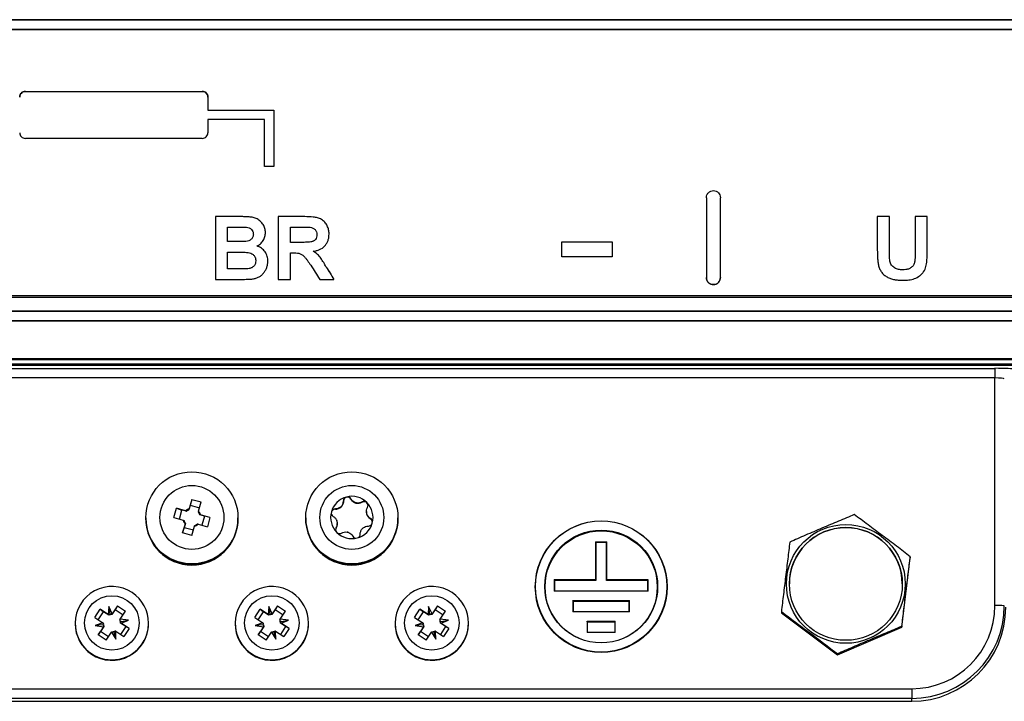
# Model space of a CAD drawing. Header units: millimetres. Extents: x -1263 to 1500, y -1080 to 1468.
# Tile 77 of 166: x 192 to 296, y -222 to -149. Entities that reach past the tile are written whole.
import ezdxf

# ---------------------------------------------------------------- set-up
doc = ezdxf.new("R2010")
doc.units = ezdxf.units.MM

msp = doc.modelspace()

# ---------------------------------------------------------------- linework, layer by layer
at = {"color": 7, "linetype": 'Continuous', "lineweight": 25}
for p, q in [((372.177, -149.127), (64.578, -149.127)), ((64.578, -149.145), (372.177, -149.145)), ((64.578, -150.145), (372.177, -150.145)), ((64.578, -150.179), (372.177, -150.179)), ((192.178, -156.748), (210.978, -156.748)), ((192.178, -156.748), (192.178, -156.749)), ((192.178, -156.749), (210.978, -156.749)), ((210.978, -156.749), (210.978, -156.748)), ((211.578, -157.348), (211.578, -157.349)), ((211.578, -157.349), (211.578, -158.749)), ((211.578, -158.748), (218.578, -158.748)), ((211.578, -158.749), (218.578, -158.749)), ((218.578, -158.748), (218.578, -158.749)), ((218.578, -158.749), (218.578, -164.748)), ((217.578, -159.749), (211.578, -159.749)), ((211.578, -159.749), (211.578, -161.148)), ((217.578, -164.748), (217.578, -159.749)), ((210.978, -161.748), (192.178, -161.748)), ((218.578, -164.748), (217.578, -164.748)), ((264.553, -168.052), (264.553, -176.551)), ((266.053, -176.551), (266.053, -168.052)), ((212.385, -170.069), (212.385, -170.07)), ((215.075, -170.07), (212.385, -170.07)), ((212.385, -170.07), (212.385, -176.746)), ((215.075, -170.069), (215.075, -170.07)), ((219.063, -170.069), (219.063, -170.07)), ((219.063, -170.07), (219.063, -176.746)), ((221.865, -170.07), (219.063, -170.07)), ((221.865, -170.069), (221.865, -170.07)), ((284.008, -170.069), (282.724, -170.069)), ((282.724, -170.069), (282.724, -170.07)), ((284.008, -170.07), (282.724, -170.07)), ((282.724, -170.07), (282.724, -173.617)), ((284.008, -170.069), (284.008, -170.07)), ((284.008, -173.693), (284.008, -170.07)), ((288.032, -170.069), (286.748, -170.069)), ((286.748, -170.069), (286.748, -170.07)), ((288.032, -170.07), (286.748, -170.07)), ((286.748, -170.07), (286.748, -173.77)), ((288.032, -170.069), (288.032, -170.07)), ((288.032, -173.562), (288.032, -170.07)), ((213.669, -171.182), (214.484, -171.182)), ((213.669, -172.723), (213.669, -171.182)), ((220.347, -171.182), (221.439, -171.182)), ((220.347, -172.809), (220.347, -171.182)), ((217.693, -171.749), (217.693, -171.75)), ((224.456, -171.919), (224.456, -171.919)), ((214.599, -172.723), (213.669, -172.723)), ((214.599, -172.723), (213.669, -172.723)), ((214.599, -172.723), (214.599, -172.723)), ((215.628, -172.7), (215.628, -172.701)), ((221.381, -172.808), (220.347, -172.808)), ((221.381, -172.809), (220.347, -172.809)), ((221.381, -172.808), (221.381, -172.809)), ((249.203, -172.746), (254.553, -172.746)), ((249.203, -172.746), (249.203, -172.747)), ((249.203, -172.747), (254.553, -172.747)), ((249.203, -174.347), (249.203, -172.747)), ((254.553, -172.746), (254.553, -172.747)), ((254.553, -172.747), (254.553, -174.347)), ((213.669, -173.836), (214.813, -173.836)), ((213.669, -175.634), (213.669, -173.836)), ((220.347, -173.922), (220.635, -173.922)), ((220.347, -176.746), (220.347, -173.922)), ((254.553, -174.347), (249.203, -174.347)), ((214.98, -175.633), (213.669, -175.633)), ((214.98, -175.634), (213.669, -175.634)), ((214.98, -175.633), (214.98, -175.634)), ((215.953, -175.592), (215.953, -175.592)), ((217.95, -174.81), (217.95, -174.811)), ((224.161, -175.424), (224.161, -175.425)), ((284.06, -174.81), (284.06, -174.811)), ((285.418, -175.719), (285.418, -175.719)), ((212.385, -176.746), (214.646, -176.746)), ((219.063, -176.746), (220.347, -176.746)), ((223.469, -176.746), (224.97, -176.746)), ((224.97, -176.746), (224.97, -176.746)), ((265.303, -177.3), (265.303, -177.301)), ((374.814, -178.494), (61.941, -178.494)), ((62.025, -178.647), (374.73, -178.647)), ((372.177, -180.104), (64.578, -180.104)), ((372.177, -180.141), (64.578, -180.141)), ((372.177, -181.141), (64.578, -181.141)), ((64.578, -181.158), (372.177, -181.158)), ((58.578, -185.14), (378.177, -185.14)), ((68.405, -185.849), (368.35, -185.849)), ((69.094, -185.273), (367.661, -185.273)), ((365.603, -185.744), (71.151, -185.744)), ((141.535, -186.199), (295.22, -186.199)), ((295.22, -186.199), (295.22, -187.223)), ((295.22, -187.223), (141.535, -187.223)), ((295.22, -211.424), (295.22, -187.223)), ((209.708, -200.753), (209.571, -201.255)), ((209.868, -200.137), (209.598, -201.124)), ((209.868, -200.137), (209.708, -200.753)), ((209.708, -200.753), (210.694, -201.022)), ((209.868, -200.137), (210.862, -200.408)), ((210.592, -201.396), (210.862, -200.408)), ((225.987, -200.325), (225.987, -200.296)), ((226.787, -200.116), (226.787, -200.087)), ((227.959, -200.436), (227.959, -200.407)), ((207.958, -202.065), (208.229, -201.072)), ((209.217, -201.342), (208.229, -201.072)), ((208.229, -201.072), (208.814, -201.263)), ((208.551, -202.227), (208.814, -201.263)), ((209.316, -201.4), (208.814, -201.263)), ((211.212, -201.918), (210.71, -201.781)), ((211.797, -202.046), (210.809, -201.776)), ((211.212, -201.918), (210.949, -202.882)), ((211.797, -202.046), (211.212, -201.918)), ((225.124, -201.18), (225.124, -201.151)), ((228.421, -201.432), (228.421, -201.458)), ((204.977, -202.095), (204.977, -202.147)), ((204.977, -202.195), (204.977, -202.218)), ((207.958, -202.065), (208.946, -202.335)), ((209.163, -202.715), (208.893, -203.703)), ((209.19, -202.649), (209.053, -203.15)), ((209.887, -203.975), (210.157, -202.987)), ((210.537, -202.77), (211.526, -203.039)), ((211.797, -202.046), (211.526, -203.039)), ((214.777, -202.147), (214.777, -202.095)), ((214.777, -202.218), (214.777, -202.195)), ((221.977, -202.095), (221.977, -202.131)), ((221.977, -202.195), (221.977, -202.218)), ((225.334, -202.717), (225.334, -202.691)), ((228.849, -202.198), (228.849, -202.169)), ((231.777, -202.131), (231.777, -202.095)), ((231.777, -202.218), (231.777, -202.195)), ((208.893, -203.703), (209.053, -203.15)), ((209.887, -203.975), (208.893, -203.703)), ((210.038, -203.42), (209.053, -203.15)), ((225.215, -203.152), (225.215, -203.123)), ((252.777, -204.64), (253.977, -204.64)), ((252.777, -204.64), (252.777, -208.688)), ((252.804, -204.692), (252.777, -204.64)), ((252.804, -204.692), (252.804, -208.741)), ((252.804, -204.692), (253.951, -204.692)), ((253.951, -204.692), (253.977, -204.64)), ((253.951, -208.741), (253.951, -204.692)), ((253.977, -208.688), (253.977, -204.64)), ((285.333, -213.731), (286.228, -206.339)), ((286.228, -206.226), (286.228, -206.339)), ((252.777, -208.688), (248.377, -208.688)), ((248.377, -208.688), (248.377, -209.888)), ((248.404, -208.741), (248.377, -208.688)), ((248.404, -208.741), (248.404, -209.888)), ((252.804, -208.741), (248.404, -208.741)), ((252.804, -208.741), (252.777, -208.688)), ((253.951, -208.741), (253.977, -208.688)), ((258.351, -208.741), (253.951, -208.741)), ((258.377, -208.688), (253.977, -208.688)), ((258.351, -208.741), (258.377, -208.688)), ((258.351, -209.888), (258.351, -208.741)), ((258.377, -209.888), (258.377, -208.688)), ((273.377, -209.121), (273.377, -209.126)), ((285.377, -209.126), (285.377, -209.121)), ((258.377, -209.888), (248.377, -209.888)), ((250.377, -210.888), (256.377, -210.888)), ((250.377, -210.888), (250.377, -212.087)), ((250.404, -210.94), (250.377, -210.888)), ((250.404, -210.94), (250.404, -212.087)), ((250.404, -210.94), (256.351, -210.94)), ((256.351, -210.94), (256.377, -210.888)), ((256.351, -212.087), (256.351, -210.94)), ((256.377, -212.087), (256.377, -210.888)), ((199.552, -212.677), (200.121, -211.819)), ((199.924, -212.923), (200.483, -212.081)), ((200.975, -212.385), (200.121, -211.819)), ((200.121, -211.819), (200.483, -212.081)), ((201.035, -212.448), (200.483, -212.081)), ((201.042, -211.512), (200.975, -212.385)), ((201.404, -212.298), (201.042, -211.512)), ((201.183, -212.32), (201.042, -211.512)), ((201.177, -212.404), (201.183, -212.32)), ((201.183, -212.32), (201.218, -212.396)), ((201.731, -211.829), (201.364, -212.382)), ((201.971, -211.445), (201.404, -212.298)), ((201.971, -211.445), (201.731, -211.829)), ((201.731, -211.829), (202.579, -212.391)), ((201.971, -211.445), (202.829, -212.014)), ((202.263, -212.868), (202.829, -212.014)), ((216.552, -212.677), (217.121, -211.819)), ((216.924, -212.923), (217.483, -212.081)), ((217.975, -212.385), (217.121, -211.819)), ((217.121, -211.819), (217.483, -212.081)), ((218.035, -212.448), (217.483, -212.081)), ((218.042, -211.512), (217.975, -212.385)), ((218.404, -212.298), (218.042, -211.512)), ((218.183, -212.32), (218.042, -211.512)), ((218.177, -212.404), (218.183, -212.32)), ((218.183, -212.32), (218.218, -212.396)), ((218.731, -211.829), (218.364, -212.382)), ((218.971, -211.445), (218.404, -212.298)), ((218.971, -211.445), (218.731, -211.829)), ((218.731, -211.829), (219.579, -212.391)), ((218.971, -211.445), (219.829, -212.014)), ((219.263, -212.868), (219.829, -212.014)), ((233.552, -212.677), (234.121, -211.819)), ((233.924, -212.923), (234.483, -212.081)), ((234.975, -212.385), (234.121, -211.819)), ((234.121, -211.819), (234.483, -212.081)), ((235.035, -212.448), (234.483, -212.081)), ((235.042, -211.512), (234.975, -212.385)), ((235.404, -212.298), (235.042, -211.512)), ((235.183, -212.32), (235.042, -211.512)), ((235.177, -212.404), (235.183, -212.32)), ((235.183, -212.32), (235.218, -212.396)), ((235.731, -211.829), (235.364, -212.382)), ((235.971, -211.445), (235.404, -212.298)), ((235.971, -211.445), (235.731, -211.829)), ((235.731, -211.829), (236.579, -212.391)), ((235.971, -211.445), (236.829, -212.014)), ((236.263, -212.868), (236.829, -212.014)), ((256.377, -212.087), (250.377, -212.087)), ((272.526, -212.066), (272.526, -212.18)), ((272.526, -212.18), (278.482, -216.651)), ((197.477, -213.296), (197.477, -213.348)), ((199.552, -212.677), (200.405, -213.243)), ((200.405, -213.243), (199.609, -213.552)), ((200.406, -213.481), (200.48, -213.452)), ((203.146, -212.988), (202.263, -212.868)), ((202.267, -213.094), (202.349, -213.105)), ((202.349, -213.105), (202.275, -213.133)), ((202.842, -213.646), (202.289, -213.28)), ((202.349, -213.297), (203.146, -212.988)), ((202.349, -213.105), (203.146, -212.988)), ((203.203, -213.863), (202.349, -213.297)), ((205.277, -213.348), (205.277, -213.296)), ((214.477, -213.296), (214.477, -213.348)), ((216.552, -212.677), (217.405, -213.243)), ((217.405, -213.243), (216.609, -213.552)), ((217.406, -213.481), (217.48, -213.452)), ((220.146, -212.988), (219.263, -212.868)), ((219.267, -213.094), (219.349, -213.105)), ((219.349, -213.105), (219.275, -213.133)), ((219.842, -213.646), (219.289, -213.28)), ((219.349, -213.297), (220.146, -212.988)), ((219.349, -213.105), (220.146, -212.988)), ((220.203, -213.863), (219.349, -213.297)), ((222.277, -213.348), (222.277, -213.296)), ((231.477, -213.296), (231.477, -213.348)), ((233.552, -212.677), (234.405, -213.243)), ((234.405, -213.243), (233.609, -213.552)), ((234.406, -213.481), (234.48, -213.452)), ((237.146, -212.988), (236.263, -212.868)), ((236.267, -213.094), (236.349, -213.105)), ((236.349, -213.105), (236.275, -213.133)), ((236.842, -213.646), (236.289, -213.28)), ((236.349, -213.297), (237.146, -212.988)), ((236.349, -213.105), (237.146, -212.988)), ((237.203, -213.863), (236.349, -213.297)), ((239.277, -213.348), (239.277, -213.296)), ((251.877, -213.087), (254.877, -213.087)), ((251.877, -213.087), (251.877, -214.286)), ((251.904, -213.139), (251.877, -213.087)), ((251.904, -213.139), (251.904, -214.286)), ((251.904, -213.139), (254.851, -213.139)), ((254.851, -213.139), (254.877, -213.087)), ((254.851, -214.286), (254.851, -213.139)), ((254.877, -214.286), (254.877, -213.087)), ((200.406, -213.481), (199.609, -213.552)), ((199.609, -213.552), (200.492, -213.672)), ((200.492, -213.672), (199.926, -214.526)), ((199.926, -214.526), (200.166, -214.187)), ((200.532, -213.635), (200.166, -214.187)), ((201.013, -214.749), (200.166, -214.187)), ((200.488, -213.492), (200.406, -213.481)), ((200.784, -215.095), (201.35, -214.242)), ((201.35, -214.242), (201.804, -215.008)), ((201.581, -214.26), (201.539, -214.19)), ((201.579, -214.181), (201.581, -214.26)), ((201.581, -214.26), (201.804, -215.008)), ((201.804, -215.008), (201.78, -214.155)), ((201.78, -214.155), (202.633, -214.721)), ((202.842, -213.646), (202.283, -214.488)), ((203.203, -213.863), (202.633, -214.721)), ((203.203, -213.863), (202.842, -213.646)), ((217.406, -213.481), (216.609, -213.552)), ((216.609, -213.552), (217.492, -213.672)), ((217.492, -213.672), (216.926, -214.526)), ((216.926, -214.526), (217.166, -214.187)), ((217.532, -213.635), (217.166, -214.187)), ((218.013, -214.749), (217.166, -214.187)), ((217.488, -213.492), (217.406, -213.481)), ((217.784, -215.095), (218.35, -214.242)), ((218.35, -214.242), (218.804, -215.008)), ((218.581, -214.26), (218.539, -214.19)), ((218.579, -214.181), (218.581, -214.26)), ((218.581, -214.26), (218.804, -215.008)), ((218.804, -215.008), (218.78, -214.155)), ((218.78, -214.155), (219.633, -214.721)), ((219.842, -213.646), (219.283, -214.488)), ((220.203, -213.863), (219.633, -214.721)), ((220.203, -213.863), (219.842, -213.646)), ((234.406, -213.481), (233.609, -213.552)), ((233.609, -213.552), (234.492, -213.672)), ((234.492, -213.672), (233.926, -214.526)), ((233.926, -214.526), (234.166, -214.187)), ((234.532, -213.635), (234.166, -214.187)), ((235.013, -214.749), (234.166, -214.187)), ((234.488, -213.492), (234.406, -213.481)), ((234.784, -215.095), (235.35, -214.242)), ((235.35, -214.242), (235.804, -215.008)), ((235.581, -214.26), (235.539, -214.19)), ((235.579, -214.181), (235.581, -214.26)), ((235.581, -214.26), (235.804, -215.008)), ((235.804, -215.008), (235.78, -214.155)), ((235.78, -214.155), (236.633, -214.721)), ((236.842, -213.646), (236.283, -214.488)), ((237.203, -213.863), (236.633, -214.721)), ((237.203, -213.863), (236.842, -213.646)), ((254.877, -214.286), (251.877, -214.286)), ((278.482, -216.651), (285.333, -213.731)), ((285.333, -213.617), (285.333, -213.731)), ((200.784, -215.095), (199.926, -214.526)), ((217.784, -215.095), (216.926, -214.526)), ((234.784, -215.095), (233.926, -214.526)), ((278.482, -216.537), (278.482, -216.651)), ((150.377, -220.264), (286.377, -220.264)), ((286.377, -220.264), (286.377, -221.289)), ((286.377, -221.289), (150.377, -221.289)), ((150.377, -221.604), (286.377, -221.604)), ((150.377, -221.604), (286.377, -221.604)), ((286.377, -221.604), (286.377, -221.289)), ((286.377, -221.604), (286.377, -221.604))]:
    msp.add_line(p, q, dxfattribs=at)
at = {"color": 7, "linetype": 'Continuous', "lineweight": 25, "flags": 128}
msp.add_lwpolyline([(225.215, -203.152), (225.164, -203.282), (225.155, -203.37)], dxfattribs=at)
at = {"color": 7, "linetype": 'Continuous', "lineweight": 25}
for centre, radius in [((209.879, -202.095), 4.899), ((226.879, -202.095), 4.899), ((209.878, -202.055), 3.399), ((226.878, -202.055), 3.399), ((253.376, -209.425), 6.998), ((253.379, -209.398), 6.972), ((279.376, -209.121), 6.318), ((253.379, -209.398), 5.999), ((253.379, -209.438), 5.959), ((279.379, -209.121), 5.999), ((201.378, -213.271), 2.899), ((218.378, -213.271), 2.899), ((235.378, -213.271), 2.899)]:
    msp.add_circle(centre, radius, dxfattribs=at)
for centre, radius, start, end in [((226.877, -202.057), 2.251, 44.73015, 104.71363), ((226.877, -202.056), 2.25, 104.70718, 164.70699), ((225.133, -200.326), 0.854, 269.36018, 0.05399), ((226.877, -202.063), 1.631, 131.77324, 137.64092), ((225.133, -200.301), 0.854, 309.09776, 320.3164), ((226.414, -200.325), 0.427, 29.37929, 180.04487), ((227.531, -199.696), 0.854, 209.38627, 300.05752), ((226.877, -202.063), 1.632, 71.78891, 77.65488), ((227.531, -199.671), 0.854, 249.1142, 260.32958), ((228.173, -200.805), 0.427, 0.0166, 120.06433), ((226.879, -202.056), 2.249, 344.71337, 44.73008), ((209.877, -202.056), 0.973, 106.68859, 132.72831), ((209.877, -202.088), 0.888, 110.18326, 129.23364), ((209.878, -202.087), 0.887, 20.19687, 39.25385), ((209.878, -202.056), 0.972, 16.70101, 42.7497), ((226.876, -202.056), 2.249, 164.71337, 224.73008), ((225.119, -201.607), 0.427, 89.35903, 179.9912), ((229.275, -201.458), 0.854, 180.00331, 240.07765), ((226.878, -202.062), 1.63, 11.787, 17.65645), ((229.275, -201.433), 0.854, 189.11072, 200.33274), ((209.877, -202.146), 4.9, 180.01406, 359.98594), ((209.877, -202.194), 4.9, 180.01406, 359.98594), ((209.877, -202.217), 4.9, 180.01406, 359.98594), ((209.877, -202.056), 0.972, 196.70101, 222.7497), ((209.877, -202.087), 0.887, 200.19687, 219.25385), ((209.877, -202.055), 0.973, 286.68859, 312.72831), ((209.877, -202.087), 0.888, 290.18326, 309.23364), ((226.877, -202.13), 4.9, 180.01406, 359.98594), ((226.877, -202.194), 4.9, 180.01406, 359.98594), ((226.877, -202.217), 4.9, 180.01406, 359.98594), ((224.48, -202.717), 0.854, 329.36034, 359.99951), ((226.876, -202.062), 1.63, 191.787, 197.65645), ((224.48, -202.692), 0.854, 9.11072, 20.33274), ((226.878, -202.055), 2.25, 284.70718, 344.70699), ((228.636, -202.568), 0.427, 0.00273, 60.07823), ((226.877, -202.054), 2.251, 224.73015, 284.71363), ((226.877, -202.061), 1.632, 251.78891, 257.65488), ((226.224, -204.453), 0.854, 69.1142, 80.32958), ((226.878, -202.062), 1.631, 311.77324, 317.64092), ((228.622, -203.823), 0.854, 129.09776, 140.3164), ((279.377, -209.128), 6, 0.01353, 179.98647), ((201.377, -213.297), 3.9, 56.43205, 179.98184), ((201.379, -213.296), 3.898, 0.00225, 56.44437), ((218.377, -213.297), 3.9, 56.43205, 179.98184), ((218.379, -213.296), 3.898, 0.00225, 56.44437), ((235.377, -213.297), 3.9, 56.43205, 179.98184), ((235.379, -213.296), 3.898, 0.00225, 56.44437), ((201.377, -213.293), 0.912, 102.719, 112.02561), ((201.377, -213.293), 0.912, 90.82769, 100.0908), ((218.377, -213.293), 0.912, 102.719, 112.02561), ((218.377, -213.293), 0.912, 90.82769, 100.0908), ((235.377, -213.293), 0.912, 102.719, 112.02561), ((235.377, -213.293), 0.912, 90.82769, 100.0908), ((286.379, -211.423), 8.841, 269.99018, 359.99018), ((286.379, -211.448), 9.841, 269.99018, 359.99018), ((286.379, -211.606), 9.998, 269.99018, 359.99018), ((295.461, -221.584), 10.163, 85.71933, 91.35917), ((201.376, -213.348), 3.898, 180.00225, 236.44437), ((201.378, -213.348), 3.9, 236.42806, 359.98583), ((201.377, -213.293), 0.911, 180.82829, 190.08094), ((201.378, -213.293), 0.911, 12.62735, 22.03942), ((201.378, -213.293), 0.911, 0.82829, 10.08094), ((218.376, -213.348), 3.898, 180.00225, 236.44437), ((218.378, -213.348), 3.9, 236.42806, 359.98583), ((218.377, -213.293), 0.911, 180.82829, 190.08094), ((218.378, -213.293), 0.911, 12.62735, 22.03942), ((218.378, -213.293), 0.911, 0.82829, 10.08094), ((235.376, -213.348), 3.898, 180.00225, 236.44437), ((235.378, -213.348), 3.9, 236.42806, 359.98583), ((235.377, -213.293), 0.911, 180.82829, 190.08094), ((235.378, -213.293), 0.911, 12.62735, 22.03942), ((235.378, -213.293), 0.911, 0.82829, 10.08094), ((201.377, -213.293), 0.911, 192.62735, 202.03942), ((201.377, -213.292), 0.912, 270.82769, 280.23396), ((201.377, -213.292), 0.912, 282.77868, 292.02561), ((218.377, -213.293), 0.911, 192.62735, 202.03942), ((218.377, -213.292), 0.912, 270.82769, 280.23396), ((218.377, -213.292), 0.912, 282.77868, 292.02561), ((235.377, -213.293), 0.911, 192.62735, 202.03942), ((235.377, -213.292), 0.912, 270.82769, 280.23396), ((235.377, -213.292), 0.912, 282.77868, 292.02561)]:
    msp.add_arc(centre, radius, start, end, dxfattribs=at)
at = {"color": 250, "linetype": 'Continuous', "lineweight": 25}
for centre in [(201.377, -213.295), (218.377, -213.295), (235.377, -213.295)]:
    msp.add_arc(centre, 3.9, 180.01372, 359.98628, dxfattribs=at)
at = {"color": 7, "linetype": 'Continuous', "lineweight": 25}
for centre, major_axis, ratio, start_param, end_param in [((-24.318, 220.539), (-1503.846, 2399.8), 0.000356, 1.736248, 1.7368882), ((-17.16, 220.539), (-1469.023, 2399), 0.0003523, 1.7363928, 1.7369513), ((-17.16, 220.539), (-1469.513, 2399.8), 0.0003523, 1.7363372, 1.7368956), ((295.22, -186.303), (2, 0), 0.0523539, 0.0261799, 1.5707963), ((295.22, -187.302), (1, 0), 0.0785308, 0.0261799, 1.5707963), ((201.101, -213.271), (0.754, -0.587), 0.879365, 2.0880415, 2.3093297), ((201.632, -213.17), (0.64, 0.759), 0.8696211, 1.0202057, 1.2376571), ((218.101, -213.271), (0.754, -0.587), 0.879365, 2.0880415, 2.3093297), ((218.632, -213.17), (0.64, 0.759), 0.8696211, 1.0202057, 1.2376571), ((235.101, -213.271), (0.754, -0.587), 0.879365, 2.0880415, 2.3093297), ((235.632, -213.17), (0.64, 0.759), 0.8696211, 1.0202057, 1.2376571), ((201.274, -213.014), (-0.238, 1.02), 0.8576311, 1.5954474, 1.8084151), ((201.414, -213.029), (0.084, 0.995), 0.8564228, 4.7193062, 4.9465938), ((201.481, -213.547), (0.904, 0.069), 0.9249986, 0.2201253, 0.433093), ((218.274, -213.014), (-0.238, 1.02), 0.8576311, 1.5954474, 1.8084151), ((218.414, -213.029), (0.084, 0.995), 0.8564228, 4.7193062, 4.9465938), ((218.481, -213.547), (0.904, 0.069), 0.9249986, 0.2201253, 0.433093), ((235.274, -213.014), (-0.238, 1.02), 0.8576311, 1.5954474, 1.8084151), ((235.414, -213.029), (0.084, 0.995), 0.8564228, 4.7193062, 4.9465938), ((235.481, -213.547), (0.904, 0.069), 0.9249986, 0.2201253, 0.433093), ((201.341, -213.567), (0.856, -0.021), 0.9292557, 3.0731477, 3.3004353), ((201.143, -213.436), (0.847, -0.291), 0.9013624, 5.2479627, 5.4752504), ((201.664, -213.272), (0.793, 0.582), 0.8808787, 4.0489527, 4.2619205), ((218.341, -213.567), (0.856, -0.021), 0.9292557, 3.0731477, 3.3004353), ((218.143, -213.436), (0.847, -0.291), 0.9013624, 5.2479627, 5.4752504), ((218.664, -213.272), (0.793, 0.582), 0.8808787, 4.0489527, 4.2619205), ((235.341, -213.567), (0.856, -0.021), 0.9292557, 3.0731477, 3.3004353), ((235.143, -213.436), (0.847, -0.291), 0.9013624, 5.2479627, 5.4752504), ((235.664, -213.272), (0.793, 0.582), 0.8808787, 4.0489527, 4.2619205)]:
    msp.add_ellipse(centre, major_axis=major_axis, ratio=ratio, start_param=start_param, end_param=end_param, dxfattribs=at)
for points, knots in [([(191.578, -157.348), (191.578, -157.191), (191.642, -157.037), (191.863, -156.814), (192.018, -156.748), (192.178, -156.748)], [0, 0, 0, 0, 0.5, 0.5, 1, 1, 1, 1]), ([(192.178, -156.749), (192.019, -156.749), (191.863, -156.815), (191.642, -157.037), (191.578, -157.191), (191.578, -157.349)], [0, 0, 0, 0, 0.5, 0.5, 1, 1, 1, 1]), ([(210.978, -156.748), (211.137, -156.748), (211.293, -156.814), (211.514, -157.036), (211.578, -157.191), (211.578, -157.348)], [0, 0, 0, 0, 0.5, 0.5, 1, 1, 1, 1]), ([(211.578, -157.349), (211.578, -157.191), (211.514, -157.037), (211.293, -156.815), (211.137, -156.749), (210.978, -156.749)], [0, 0, 0, 0, 0.5, 0.5, 1, 1, 1, 1]), ([(191.578, -161.148), (191.578, -161.306), (191.642, -161.46), (191.863, -161.682), (192.018, -161.748), (192.178, -161.748)], [0, 0, 0, 0, 0.5, 0.5, 1, 1, 1, 1]), ([(210.978, -161.748), (211.137, -161.748), (211.293, -161.682), (211.514, -161.461), (211.578, -161.306), (211.578, -161.148)], [0, 0, 0, 0, 0.5, 0.5, 1, 1, 1, 1]), ([(264.553, -168.052), (264.553, -167.953), (264.572, -167.857), (264.647, -167.676), (264.702, -167.593), (264.909, -167.385), (265.104, -167.302), (265.303, -167.302)], [0, 0, 0, 0, 0.25, 0.25, 0.5, 0.5, 1, 1, 1, 1]), ([(265.303, -167.302), (265.403, -167.302), (265.501, -167.322), (265.683, -167.398), (265.766, -167.454), (265.973, -167.662), (266.053, -167.855), (266.053, -168.052)], [0, 0, 0, 0, 0.25, 0.25, 0.5, 0.5, 1, 1, 1, 1]), ([(217.693, -171.75), (217.69, -171.676), (217.688, -171.602), (217.67, -171.457), (217.654, -171.386), (217.615, -171.245), (217.589, -171.174), (217.528, -171.041), (217.492, -170.977), (217.374, -170.791), (217.28, -170.674), (217.065, -170.475), (216.945, -170.387), (216.683, -170.249), (216.546, -170.197), (216.256, -170.129), (216.109, -170.112), (215.888, -170.094), (215.814, -170.088), (215.667, -170.08), (215.593, -170.078), (215.371, -170.071), (215.223, -170.071), (215.075, -170.07)], [0, 0, 0, 0, 0.0625, 0.0625, 0.125, 0.125, 0.1875, 0.1875, 0.25, 0.25, 0.375, 0.375, 0.5, 0.5, 0.625, 0.625, 0.75, 0.75, 0.8125, 0.8125, 0.875, 0.875, 1, 1, 1, 1]), ([(224.456, -171.919), (224.455, -171.843), (224.453, -171.768), (224.438, -171.618), (224.426, -171.544), (224.378, -171.324), (224.328, -171.178), (224.191, -170.907), (224.109, -170.779), (223.907, -170.548), (223.79, -170.451), (223.53, -170.291), (223.384, -170.235), (223.089, -170.157), (222.936, -170.132), (222.479, -170.079), (222.172, -170.072), (221.865, -170.07)], [0, 0, 0, 0, 0.0625, 0.0625, 0.125, 0.125, 0.25, 0.25, 0.375, 0.375, 0.5, 0.5, 0.625, 0.625, 0.75, 0.75, 1, 1, 1, 1]), ([(214.484, -171.182), (214.686, -171.182), (214.888, -171.183), (215.191, -171.186), (215.292, -171.188), (215.494, -171.194), (215.595, -171.196), (215.696, -171.205)], [0, 0, 0, 0, 0.5, 0.5, 0.75, 0.75, 1, 1, 1, 1]), ([(215.696, -171.205), (215.79, -171.22), (215.884, -171.236), (216.06, -171.304), (216.144, -171.355), (216.28, -171.489), (216.331, -171.572), (216.38, -171.707), (216.392, -171.752), (216.406, -171.846), (216.407, -171.894), (216.409, -171.942)], [0, 0, 0, 0, 0.25, 0.25, 0.5, 0.5, 0.75, 0.75, 0.875, 0.875, 1, 1, 1, 1]), ([(221.439, -171.182), (221.609, -171.182), (221.779, -171.183), (222.034, -171.186), (222.119, -171.187), (222.289, -171.192), (222.374, -171.195), (222.459, -171.204)], [0, 0, 0, 0, 0.5, 0.5, 0.75, 0.75, 1, 1, 1, 1]), ([(222.459, -171.204), (222.555, -171.222), (222.65, -171.244), (222.827, -171.323), (222.909, -171.378), (223.044, -171.518), (223.096, -171.602), (223.16, -171.784), (223.168, -171.881), (223.172, -171.978)], [0, 0, 0, 0, 0.25, 0.25, 0.5, 0.5, 0.75, 0.75, 1, 1, 1, 1]), ([(216.409, -171.942), (216.407, -171.992), (216.404, -172.042), (216.389, -172.139), (216.376, -172.187), (216.319, -172.326), (216.259, -172.411), (216.108, -172.545), (216.019, -172.596), (215.83, -172.668), (215.729, -172.685), (215.628, -172.701)], [0, 0, 0, 0, 0.125, 0.125, 0.25, 0.25, 0.5, 0.5, 0.75, 0.75, 1, 1, 1, 1]), ([(216.409, -171.942), (216.407, -171.991), (216.404, -172.041), (216.389, -172.138), (216.376, -172.186), (216.319, -172.326), (216.259, -172.41), (216.108, -172.544), (216.019, -172.596), (215.83, -172.667), (215.729, -172.685), (215.628, -172.7)], [0, 0, 0, 0, 0.125, 0.125, 0.25, 0.25, 0.5, 0.5, 0.75, 0.75, 1, 1, 1, 1]), ([(216.789, -173.198), (216.856, -173.163), (216.924, -173.129), (217.05, -173.048), (217.109, -173.002), (217.277, -172.851), (217.374, -172.732), (217.532, -172.478), (217.594, -172.338), (217.654, -172.123), (217.67, -172.05), (217.688, -171.901), (217.691, -171.825), (217.693, -171.75)], [0, 0, 0, 0, 0.125, 0.125, 0.25, 0.25, 0.5, 0.5, 0.75, 0.75, 0.875, 0.875, 1, 1, 1, 1]), ([(223.172, -171.978), (223.168, -172.07), (223.163, -172.162), (223.108, -172.338), (223.064, -172.422), (222.943, -172.566), (222.869, -172.625), (222.743, -172.691), (222.7, -172.71), (222.611, -172.739), (222.564, -172.749), (222.423, -172.773), (222.329, -172.78), (222.14, -172.793), (222.045, -172.798), (221.761, -172.806), (221.571, -172.808), (221.381, -172.809)], [0, 0, 0, 0, 0.125, 0.125, 0.25, 0.25, 0.375, 0.375, 0.4375, 0.4375, 0.5, 0.5, 0.625, 0.625, 0.75, 0.75, 1, 1, 1, 1]), ([(223.172, -171.978), (223.168, -172.07), (223.163, -172.161), (223.108, -172.337), (223.064, -172.422), (222.943, -172.565), (222.869, -172.624), (222.743, -172.69), (222.7, -172.709), (222.611, -172.739), (222.564, -172.749), (222.423, -172.772), (222.329, -172.779), (222.14, -172.792), (222.045, -172.798), (221.761, -172.806), (221.571, -172.808), (221.381, -172.808)], [0, 0, 0, 0, 0.125, 0.125, 0.25, 0.25, 0.375, 0.375, 0.4375, 0.4375, 0.5, 0.5, 0.625, 0.625, 0.75, 0.75, 1, 1, 1, 1]), ([(222.782, -173.756), (222.895, -173.736), (223.009, -173.715), (223.23, -173.656), (223.338, -173.619), (223.655, -173.48), (223.849, -173.349), (224.084, -173.095), (224.152, -173.003), (224.267, -172.806), (224.316, -172.701), (224.39, -172.486), (224.414, -172.375), (224.449, -172.148), (224.454, -172.034), (224.456, -171.919)], [0, 0, 0, 0, 0.125, 0.125, 0.25, 0.25, 0.5, 0.5, 0.625, 0.625, 0.75, 0.75, 0.875, 0.875, 1, 1, 1, 1]), ([(215.628, -172.7), (215.542, -172.708), (215.457, -172.711), (215.285, -172.717), (215.199, -172.719), (214.942, -172.722), (214.771, -172.723), (214.599, -172.723)], [0, 0, 0, 0, 0.25, 0.25, 0.5, 0.5, 1, 1, 1, 1]), ([(215.628, -172.701), (215.542, -172.709), (215.457, -172.711), (215.285, -172.718), (215.199, -172.72), (214.942, -172.723), (214.771, -172.724), (214.599, -172.723)], [0, 0, 0, 0, 0.25, 0.25, 0.5, 0.5, 1, 1, 1, 1]), ([(217.95, -174.811), (217.948, -174.722), (217.944, -174.634), (217.922, -174.46), (217.904, -174.374), (217.834, -174.121), (217.755, -173.956), (217.552, -173.664), (217.422, -173.534), (217.201, -173.382), (217.123, -173.336), (216.96, -173.258), (216.875, -173.227), (216.789, -173.198)], [0, 0, 0, 0, 0.125, 0.125, 0.25, 0.25, 0.5, 0.5, 0.75, 0.75, 0.875, 0.875, 1, 1, 1, 1]), ([(282.724, -173.617), (282.726, -173.899), (282.73, -174.181), (282.757, -174.604), (282.767, -174.745), (282.802, -175.026), (282.826, -175.165), (282.855, -175.303)], [0, 0, 0, 0, 0.5, 0.5, 0.75, 0.75, 1, 1, 1, 1]), ([(284.06, -174.811), (284.028, -174.626), (284.022, -174.44), (284.008, -174.066), (284.01, -173.88), (284.008, -173.693)], [0, 0, 0, 0, 0.5, 0.5, 1, 1, 1, 1]), ([(285.457, -176.832), (285.664, -176.831), (285.87, -176.823), (286.175, -176.782), (286.276, -176.765), (286.477, -176.72), (286.578, -176.69), (286.868, -176.583), (287.052, -176.486), (287.303, -176.304), (287.38, -176.238), (287.523, -176.091), (287.588, -176.01), (287.76, -175.755), (287.841, -175.565), (287.948, -175.171), (287.972, -174.971), (288.009, -174.571), (288.016, -174.369), (288.031, -173.966), (288.032, -173.764), (288.032, -173.562)], [0, 0, 0, 0, 0.125, 0.125, 0.1875, 0.1875, 0.25, 0.25, 0.375, 0.375, 0.4375, 0.4375, 0.5, 0.5, 0.625, 0.625, 0.75, 0.75, 0.875, 0.875, 1, 1, 1, 1]), ([(214.813, -173.836), (215.01, -173.837), (215.208, -173.838), (215.503, -173.852), (215.602, -173.858), (215.798, -173.877), (215.897, -173.888), (216.088, -173.934), (216.18, -173.97), (216.35, -174.068), (216.427, -174.131), (216.548, -174.284), (216.595, -174.372), (216.639, -174.511), (216.65, -174.558), (216.663, -174.655), (216.664, -174.705), (216.666, -174.754)], [0, 0, 0, 0, 0.25, 0.25, 0.375, 0.375, 0.5, 0.5, 0.625, 0.625, 0.75, 0.75, 0.875, 0.875, 0.9375, 0.9375, 1, 1, 1, 1]), ([(220.635, -173.922), (220.737, -173.922), (220.84, -173.923), (221.045, -173.938), (221.147, -173.948), (221.348, -173.991), (221.443, -174.027), (221.621, -174.131), (221.7, -174.195), (221.844, -174.339), (221.908, -174.419), (222.037, -174.576), (222.098, -174.657), (222.281, -174.902), (222.401, -175.066), (222.519, -175.231)], [0, 0, 0, 0, 0.125, 0.125, 0.25, 0.25, 0.375, 0.375, 0.5, 0.5, 0.625, 0.625, 0.75, 0.75, 1, 1, 1, 1]), ([(224.161, -175.424), (224.071, -175.266), (223.98, -175.108), (223.789, -174.797), (223.691, -174.643), (223.476, -174.347), (223.355, -174.21), (223.152, -174.024), (223.081, -173.966), (222.935, -173.857), (222.858, -173.806), (222.782, -173.755)], [0, 0, 0, 0, 0.25, 0.25, 0.5, 0.5, 0.75, 0.75, 0.875, 0.875, 1, 1, 1, 1]), ([(224.161, -175.425), (224.071, -175.266), (223.98, -175.108), (223.789, -174.797), (223.691, -174.644), (223.476, -174.348), (223.355, -174.21), (223.152, -174.025), (223.081, -173.967), (222.935, -173.857), (222.858, -173.806), (222.782, -173.756)], [0, 0, 0, 0, 0.25, 0.25, 0.5, 0.5, 0.75, 0.75, 0.875, 0.875, 1, 1, 1, 1]), ([(286.748, -173.77), (286.747, -174.002), (286.746, -174.233), (286.725, -174.58), (286.717, -174.696), (286.687, -174.925), (286.661, -175.04), (286.558, -175.247), (286.486, -175.339), (286.314, -175.497), (286.215, -175.562), (285.999, -175.651), (285.884, -175.678), (285.652, -175.713), (285.535, -175.717), (285.418, -175.719)], [0, 0, 0, 0, 0.25, 0.25, 0.375, 0.375, 0.5, 0.5, 0.625, 0.625, 0.75, 0.75, 0.875, 0.875, 1, 1, 1, 1]), ([(215.953, -175.592), (215.873, -175.605), (215.792, -175.614), (215.63, -175.622), (215.549, -175.626), (215.305, -175.633), (215.143, -175.634), (214.98, -175.634)], [0, 0, 0, 0, 0.25, 0.25, 0.5, 0.5, 1, 1, 1, 1]), ([(215.953, -175.592), (215.873, -175.604), (215.792, -175.613), (215.63, -175.622), (215.549, -175.626), (215.305, -175.632), (215.143, -175.634), (214.98, -175.633)], [0, 0, 0, 0, 0.25, 0.25, 0.5, 0.5, 1, 1, 1, 1]), ([(216.666, -174.753), (216.662, -174.853), (216.655, -174.952), (216.595, -175.143), (216.546, -175.233), (216.413, -175.386), (216.331, -175.448), (216.196, -175.519), (216.15, -175.539), (216.053, -175.57), (216.003, -175.581), (215.953, -175.592)], [0, 0, 0, 0, 0.25, 0.25, 0.5, 0.5, 0.75, 0.75, 0.875, 0.875, 1, 1, 1, 1]), ([(216.666, -174.754), (216.662, -174.853), (216.655, -174.953), (216.595, -175.143), (216.546, -175.233), (216.413, -175.387), (216.331, -175.449), (216.196, -175.52), (216.15, -175.54), (216.053, -175.571), (216.003, -175.582), (215.953, -175.592)], [0, 0, 0, 0, 0.25, 0.25, 0.5, 0.5, 0.75, 0.75, 0.875, 0.875, 1, 1, 1, 1]), ([(216.264, -176.701), (216.38, -176.685), (216.496, -176.668), (216.72, -176.609), (216.829, -176.57), (217.039, -176.47), (217.14, -176.406), (217.322, -176.262), (217.407, -176.182), (217.559, -176.004), (217.623, -175.908), (217.737, -175.706), (217.787, -175.6), (217.867, -175.383), (217.898, -175.272), (217.94, -175.045), (217.946, -174.928), (217.95, -174.811)], [0, 0, 0, 0, 0.125, 0.125, 0.25, 0.25, 0.375, 0.375, 0.5, 0.5, 0.625, 0.625, 0.75, 0.75, 0.875, 0.875, 1, 1, 1, 1]), ([(282.855, -175.303), (282.873, -175.369), (282.891, -175.435), (282.938, -175.562), (282.966, -175.623), (283.059, -175.803), (283.134, -175.92), (283.306, -176.131), (283.402, -176.226), (283.616, -176.397), (283.733, -176.471), (283.974, -176.601), (284.102, -176.654), (284.366, -176.734), (284.501, -176.76), (284.771, -176.8), (284.907, -176.813), (285.181, -176.828), (285.319, -176.83), (285.457, -176.832)], [0, 0, 0, 0, 0.0625, 0.0625, 0.125, 0.125, 0.25, 0.25, 0.375, 0.375, 0.5, 0.5, 0.625, 0.625, 0.75, 0.75, 0.875, 0.875, 1, 1, 1, 1]), ([(285.418, -175.719), (285.269, -175.717), (285.121, -175.709), (284.904, -175.661), (284.833, -175.642), (284.692, -175.588), (284.624, -175.558), (284.498, -175.48), (284.438, -175.433), (284.329, -175.332), (284.28, -175.276), (284.193, -175.156), (284.156, -175.09), (284.099, -174.954), (284.079, -174.883), (284.06, -174.811)], [0, 0, 0, 0, 0.25, 0.25, 0.375, 0.375, 0.5, 0.5, 0.625, 0.625, 0.75, 0.75, 0.875, 0.875, 1, 1, 1, 1]), ([(214.646, -176.746), (214.916, -176.744), (215.186, -176.741), (215.726, -176.731), (215.995, -176.724), (216.264, -176.701)], [0, 0, 0, 0, 0.5, 0.5, 1, 1, 1, 1]), ([(264.553, -176.55), (264.553, -176.648), (264.572, -176.745), (264.647, -176.926), (264.702, -177.009), (264.909, -177.217), (265.103, -177.3), (265.303, -177.3)], [0, 0, 0, 0, 0.25, 0.25, 0.5, 0.5, 1, 1, 1, 1]), ([(265.303, -177.301), (265.203, -177.301), (265.105, -177.281), (264.923, -177.205), (264.84, -177.149), (264.633, -176.941), (264.553, -176.747), (264.553, -176.551)], [0, 0, 0, 0, 0.25, 0.25, 0.5, 0.5, 1, 1, 1, 1]), ([(265.303, -177.3), (265.403, -177.3), (265.501, -177.28), (265.683, -177.204), (265.766, -177.148), (265.973, -176.94), (266.053, -176.746), (266.053, -176.55)], [0, 0, 0, 0, 0.25, 0.25, 0.5, 0.5, 1, 1, 1, 1]), ([(266.053, -176.551), (266.053, -176.649), (266.034, -176.745), (265.959, -176.926), (265.904, -177.009), (265.697, -177.218), (265.503, -177.301), (265.303, -177.301)], [0, 0, 0, 0, 0.25, 0.25, 0.5, 0.5, 1, 1, 1, 1]), ([(226.787, -200.087), (226.742, -200.006), (226.672, -199.941), (226.499, -199.864), (226.399, -199.856), (226.306, -199.88)], [0, 0, 0, 0, 0.5, 0.5, 1, 1, 1, 1]), ([(225.987, -200.296), (225.987, -200.394), (225.972, -200.49), (225.905, -200.679), (225.856, -200.767), (225.791, -200.846)], [0, 0, 0, 0, 0.5, 0.5, 1, 1, 1, 1]), ([(226.306, -199.88), (226.213, -199.905), (226.13, -199.961), (226.016, -200.113), (225.987, -200.205), (225.987, -200.296)], [0, 0, 0, 0, 0.5, 0.5, 1, 1, 1, 1]), ([(227.959, -200.407), (227.875, -200.456), (227.785, -200.491), (227.589, -200.528), (227.488, -200.53), (227.387, -200.513)], [0, 0, 0, 0, 0.5, 0.5, 1, 1, 1, 1]), ([(228.476, -200.473), (228.409, -200.405), (228.318, -200.361), (228.131, -200.34), (228.038, -200.36), (227.959, -200.407)], [0, 0, 0, 0, 0.5, 0.5, 1, 1, 1, 1]), ([(228.54, -200.994), (228.587, -200.915), (228.608, -200.821), (228.587, -200.633), (228.544, -200.541), (228.476, -200.473)], [0, 0, 0, 0, 0.5, 0.5, 1, 1, 1, 1]), ([(224.707, -201.463), (224.682, -201.555), (224.689, -201.656), (224.763, -201.83), (224.827, -201.902), (224.906, -201.948)], [0, 0, 0, 0, 0.5, 0.5, 1, 1, 1, 1]), ([(225.124, -201.151), (225.033, -201.149), (224.941, -201.177), (224.79, -201.288), (224.732, -201.37), (224.707, -201.463)], [0, 0, 0, 0, 0.5, 0.5, 1, 1, 1, 1]), ([(224.906, -201.948), (224.989, -201.997), (225.064, -202.059), (225.193, -202.212), (225.245, -202.299), (225.281, -202.395)], [0, 0, 0, 0, 0.5, 0.5, 1, 1, 1, 1]), ([(228.849, -202.169), (228.765, -202.122), (228.691, -202.061), (228.562, -201.911), (228.51, -201.825), (228.474, -201.729)], [0, 0, 0, 0, 0.5, 0.5, 1, 1, 1, 1]), ([(280.273, -201.755), (279.727, -201.981), (279.171, -202.212), (278.315, -202.572), (278.025, -202.693), (277.437, -202.942), (277.138, -203.069), (276.255, -203.445), (275.676, -203.694), (274.818, -204.066), (274.534, -204.189), (273.972, -204.434), (273.695, -204.555), (273.422, -204.675)], [0, 0, 0, 0, 0.25, 0.25, 0.375, 0.375, 0.5, 0.5, 0.75, 0.75, 0.875, 0.875, 1, 1, 1, 1]), ([(286.228, -206.226), (285.754, -205.863), (285.271, -205.495), (284.526, -204.93), (284.274, -204.739), (283.763, -204.353), (283.503, -204.158), (282.736, -203.581), (282.232, -203.206), (281.487, -202.652), (281.239, -202.469), (280.751, -202.107), (280.511, -201.93), (280.273, -201.755)], [0, 0, 0, 0, 0.25, 0.25, 0.375, 0.375, 0.5, 0.5, 0.75, 0.75, 0.875, 0.875, 1, 1, 1, 1]), ([(228.631, -202.966), (228.722, -202.966), (228.813, -202.937), (228.965, -202.824), (229.022, -202.741), (229.048, -202.648)], [0, 0, 0, 0, 0.5, 0.5, 1, 1, 1, 1]), ([(229.048, -202.648), (229.073, -202.556), (229.066, -202.456), (228.992, -202.283), (228.928, -202.213), (228.849, -202.169)], [0, 0, 0, 0, 0.5, 0.5, 1, 1, 1, 1]), ([(225.215, -203.123), (225.168, -203.201), (225.147, -203.293), (225.168, -203.479), (225.211, -203.57), (225.279, -203.638)], [0, 0, 0, 0, 0.5, 0.5, 1, 1, 1, 1]), ([(225.279, -203.638), (225.346, -203.706), (225.437, -203.75), (225.624, -203.774), (225.717, -203.755), (225.796, -203.71)], [0, 0, 0, 0, 0.5, 0.5, 1, 1, 1, 1]), ([(225.796, -203.71), (225.879, -203.663), (225.97, -203.63), (226.165, -203.595), (226.266, -203.594), (226.367, -203.611)], [0, 0, 0, 0, 0.5, 0.5, 1, 1, 1, 1]), ([(226.968, -204.03), (227.013, -204.109), (227.083, -204.173), (227.256, -204.247), (227.356, -204.255), (227.449, -204.231)], [0, 0, 0, 0, 0.5, 0.5, 1, 1, 1, 1]), ([(227.449, -204.231), (227.542, -204.207), (227.625, -204.151), (227.738, -204.001), (227.768, -203.911), (227.768, -203.821)], [0, 0, 0, 0, 0.5, 0.5, 1, 1, 1, 1]), ([(227.768, -203.821), (227.768, -203.725), (227.783, -203.63), (227.85, -203.444), (227.899, -203.357), (227.964, -203.278)], [0, 0, 0, 0, 0.5, 0.5, 1, 1, 1, 1]), ([(273.422, -204.675), (273.351, -205.257), (273.278, -205.851), (273.166, -206.77), (273.128, -207.081), (273.051, -207.713), (273.012, -208.035), (272.897, -208.988), (272.821, -209.615), (272.709, -210.546), (272.672, -210.855), (272.598, -211.467), (272.562, -211.768), (272.526, -212.066)], [0, 0, 0, 0, 0.25, 0.25, 0.375, 0.375, 0.5, 0.5, 0.75, 0.75, 0.875, 0.875, 1, 1, 1, 1]), ([(285.333, -213.617), (285.404, -213.021), (285.477, -212.416), (285.589, -211.486), (285.627, -211.172), (285.704, -210.536), (285.743, -210.213), (285.858, -209.26), (285.934, -208.637), (286.046, -207.718), (286.083, -207.413), (286.157, -206.813), (286.193, -206.517), (286.228, -206.226)], [0, 0, 0, 0, 0.25, 0.25, 0.375, 0.375, 0.5, 0.5, 0.75, 0.75, 0.875, 0.875, 1, 1, 1, 1]), ([(272.526, -212.066), (273.001, -212.416), (273.484, -212.773), (274.229, -213.326), (274.48, -213.514), (274.992, -213.895), (275.252, -214.09), (276.019, -214.666), (276.523, -215.046), (277.268, -215.612), (277.515, -215.8), (278.004, -216.172), (278.244, -216.356), (278.482, -216.537)], [0, 0, 0, 0, 0.25, 0.25, 0.375, 0.375, 0.5, 0.5, 0.75, 0.75, 0.875, 0.875, 1, 1, 1, 1]), ([(278.482, -216.537), (279.028, -216.298), (279.583, -216.056), (280.44, -215.684), (280.73, -215.56), (281.318, -215.307), (281.617, -215.179), (282.5, -214.802), (283.079, -214.558), (283.936, -214.198), (284.221, -214.079), (284.783, -213.845), (285.06, -213.73), (285.333, -213.617)], [0, 0, 0, 0, 0.25, 0.25, 0.375, 0.375, 0.5, 0.5, 0.75, 0.75, 0.875, 0.875, 1, 1, 1, 1])]:
    msp.add_open_spline(points, degree=3, knots=knots, dxfattribs=at)
for points in [[(227.226, -200.469), (227.035, -200.396), (226.881, -200.256), (226.787, -200.087)], [(209.217, -201.342), (209.25, -201.361), (209.282, -201.381), (209.316, -201.4)], [(209.598, -201.124), (209.589, -201.167), (209.58, -201.211), (209.571, -201.255)], [(210.592, -201.396), (210.583, -201.439), (210.574, -201.482), (210.565, -201.526)], [(210.809, -201.776), (210.777, -201.778), (210.744, -201.78), (210.71, -201.781)], [(225.672, -200.964), (225.513, -201.093), (225.316, -201.155), (225.124, -201.151)], [(228.432, -201.568), (228.399, -201.365), (228.442, -201.162), (228.54, -200.994)], [(208.946, -202.335), (208.978, -202.354), (209.011, -202.374), (209.045, -202.394)], [(209.163, -202.715), (209.172, -202.694), (209.181, -202.672), (209.19, -202.649)], [(210.157, -202.987), (210.166, -202.965), (210.175, -202.943), (210.184, -202.92)], [(210.537, -202.77), (210.505, -202.771), (210.472, -202.773), (210.439, -202.774)], [(225.323, -202.557), (225.355, -202.759), (225.313, -202.959), (225.215, -203.123)], [(228.083, -203.161), (228.242, -203.031), (228.438, -202.965), (228.631, -202.966)], [(226.529, -203.655), (226.72, -203.728), (226.874, -203.864), (226.968, -204.03)], [(200.975, -212.385), (200.995, -212.406), (201.015, -212.427), (201.035, -212.448)], [(201.404, -212.298), (201.391, -212.326), (201.378, -212.353), (201.364, -212.382)], [(217.975, -212.385), (217.995, -212.406), (218.015, -212.427), (218.035, -212.448)], [(218.404, -212.298), (218.391, -212.326), (218.378, -212.353), (218.364, -212.382)], [(234.975, -212.385), (234.995, -212.406), (235.015, -212.427), (235.035, -212.448)], [(235.404, -212.298), (235.391, -212.326), (235.378, -212.353), (235.364, -212.382)], [(200.405, -213.243), (200.425, -213.264), (200.445, -213.285), (200.466, -213.306)], [(202.263, -212.868), (202.249, -212.895), (202.236, -212.923), (202.222, -212.951)], [(202.349, -213.297), (202.33, -213.291), (202.309, -213.286), (202.289, -213.28)], [(217.405, -213.243), (217.425, -213.264), (217.445, -213.285), (217.466, -213.306)], [(219.263, -212.868), (219.249, -212.895), (219.236, -212.923), (219.222, -212.951)], [(219.349, -213.297), (219.33, -213.291), (219.309, -213.286), (219.289, -213.28)], [(234.405, -213.243), (234.425, -213.264), (234.445, -213.285), (234.466, -213.306)], [(236.263, -212.868), (236.249, -212.895), (236.236, -212.923), (236.222, -212.951)], [(236.349, -213.297), (236.33, -213.291), (236.309, -213.286), (236.289, -213.28)], [(200.492, -213.672), (200.505, -213.66), (200.519, -213.647), (200.532, -213.635)], [(201.35, -214.242), (201.364, -214.229), (201.377, -214.217), (201.391, -214.204)], [(201.78, -214.155), (201.76, -214.149), (201.74, -214.143), (201.719, -214.137)], [(217.492, -213.672), (217.505, -213.66), (217.519, -213.647), (217.532, -213.635)], [(218.35, -214.242), (218.364, -214.229), (218.377, -214.217), (218.391, -214.204)], [(218.78, -214.155), (218.76, -214.149), (218.74, -214.143), (218.719, -214.137)], [(234.492, -213.672), (234.505, -213.66), (234.519, -213.647), (234.532, -213.635)], [(235.35, -214.242), (235.364, -214.229), (235.377, -214.217), (235.391, -214.204)], [(235.78, -214.155), (235.76, -214.149), (235.74, -214.143), (235.719, -214.137)]]:
    msp.add_open_spline(points, degree=3, dxfattribs=at)

doc.saveas('drawing.dxf')
